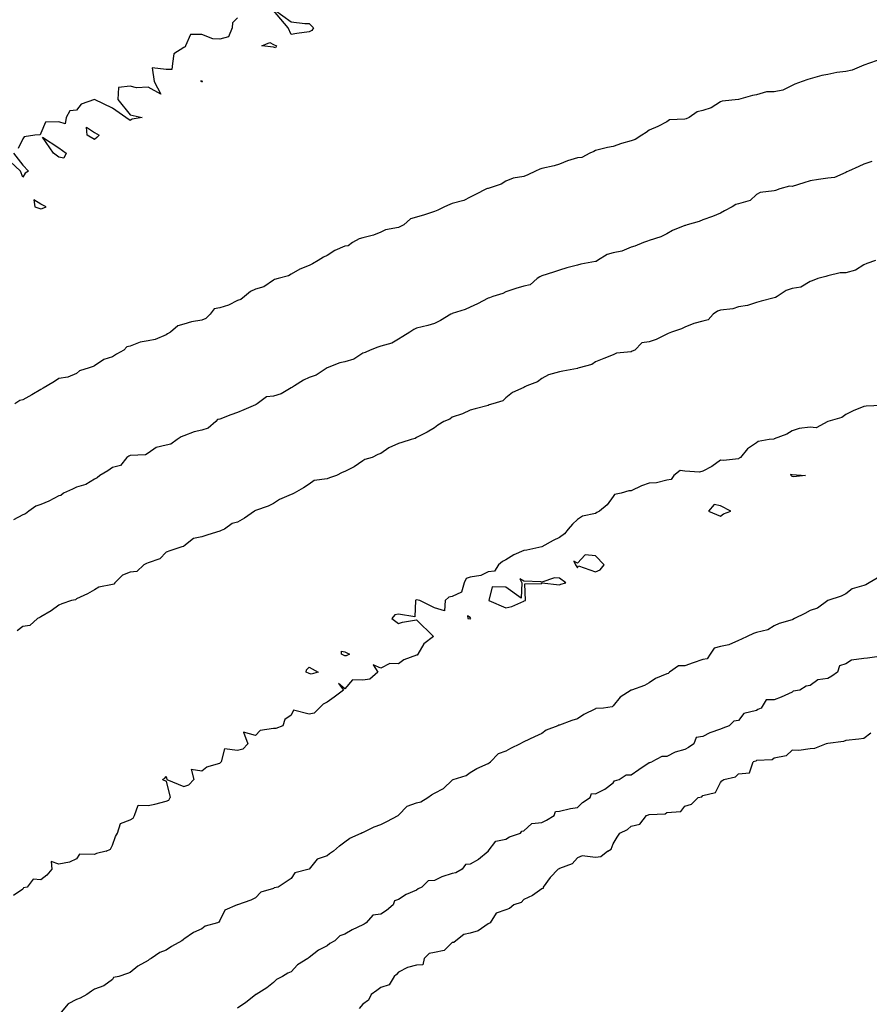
# Model space of a CAD drawing. Header units: inches. Extents: x 158323 to 160611, y 432808 to 437248.
# Tile 97 of 228: x 159426 to 159449, y 436757 to 436784. Entities that reach past the tile are written whole.
import ezdxf

# ---------------------------------------------------------------- set-up
doc = ezdxf.new("R2010")
doc.units = ezdxf.units.IN
doc.header["$MEASUREMENT"] = 0
for name, color, linetype, lineweight in [('Hoogtelijn-bestaand 10.00 M', 7, 'Continuous', 15), ('Hoogtelijn-bestaand 11.00 M', 7, 'Continuous', 15), ('Hoogtelijn-bestaand 12.00 M', 7, 'Continuous', 15), ('Hoogtelijn-bestaand 5.00 M', 7, 'Continuous', 15), ('Hoogtelijn-bestaand 6.00 M', 7, 'Continuous', 15), ('Hoogtelijn-bestaand 7.00 M', 7, 'Continuous', 15), ('Hoogtelijn-bestaand 8.00 M', 7, 'Continuous', 15), ('Hoogtelijn-bestaand 9.00 M', 7, 'Continuous', 15)]:
    doc.layers.add(name, color=color, linetype=linetype, lineweight=lineweight)

msp = doc.modelspace()

# ---------------------------------------------------------------- linework, layer by layer
at = {"layer": 'Hoogtelijn-bestaand 10.00 M', "color": 252, "linetype": 'Continuous', "lineweight": 25}
msp.add_polyline3d([(159449.479, 436780.521, 10), (159449.25, 436780.438, 10), (159449.118, 436780.382, 10), (159448.823, 436780.25, 10), (159448.776, 436780.224, 10), (159448.75, 436780.213, 10), (159448.434, 436780.066, 10), (159448.25, 436780.05, 10), (159447.986, 436780.014, 10), (159447.75, 436779.977, 10), (159447.581, 436779.919, 10), (159447.25, 436779.822, 10), (159447.174, 436779.826, 10), (159446.909, 436779.75, 10), (159446.789, 436779.711, 10), (159446.75, 436779.702, 10), (159446.353, 436779.647, 10), (159446.25, 436779.597, 10), (159446.073, 436779.427, 10), (159445.75, 436779.336, 10), (159445.68, 436779.32, 10), (159445.572, 436779.25, 10), (159445.36, 436779.14, 10), (159445.25, 436779.078, 10), (159445.023, 436778.977, 10), (159444.75, 436778.888, 10), (159444.655, 436778.845, 10), (159444.319, 436778.75, 10), (159444.272, 436778.728, 10), (159444.25, 436778.727, 10), (159443.906, 436778.594, 10), (159443.75, 436778.5, 10), (159443.583, 436778.417, 10), (159443.25, 436778.312, 10), (159443.207, 436778.293, 10), (159443.099, 436778.25, 10), (159442.851, 436778.149, 10), (159442.75, 436778.122, 10), (159442.49, 436778.01, 10), (159442.25, 436777.962, 10), (159442.081, 436777.919, 10), (159441.807, 436777.75, 10), (159441.773, 436777.727, 10), (159441.75, 436777.723, 10), (159441.347, 436777.653, 10), (159441.25, 436777.621, 10), (159440.951, 436777.549, 10), (159440.75, 436777.486, 10), (159440.579, 436777.421, 10), (159440.25, 436777.32, 10), (159440.201, 436777.299, 10), (159440.121, 436777.25, 10), (159439.925, 436777.075, 10), (159439.75, 436777.037, 10), (159439.53, 436776.97, 10), (159439.25, 436776.872, 10), (159439.167, 436776.833, 10), (159438.881, 436776.75, 10), (159438.788, 436776.713, 10), (159438.75, 436776.696, 10), (159438.46, 436776.54, 10), (159438.25, 436776.445, 10), (159438.114, 436776.386, 10), (159437.75, 436776.272, 10), (159437.735, 436776.265, 10), (159437.707, 436776.25, 10), (159437.422, 436776.079, 10), (159437.25, 436775.992, 10), (159437.067, 436775.933, 10), (159436.75, 436775.86, 10), (159436.68, 436775.82, 10), (159436.561, 436775.75, 10), (159436.372, 436775.628, 10), (159436.25, 436775.555, 10), (159436.058, 436775.442, 10), (159435.75, 436775.357, 10), (159435.667, 436775.333, 10), (159435.457, 436775.25, 10), (159435.321, 436775.179, 10), (159435.25, 436775.166, 10), (159435.003, 436774.997, 10), (159434.75, 436774.917, 10), (159434.612, 436774.889, 10), (159434.25, 436774.75, 10), (159433.949, 436774.551, 10), (159433.75, 436774.487, 10), (159433.594, 436774.406, 10), (159433.343, 436774.25, 10), (159433.288, 436774.212, 10), (159433.25, 436774.197, 10), (159432.971, 436774.029, 10), (159432.75, 436773.966, 10), (159432.559, 436773.941, 10), (159432.301, 436773.75, 10), (159432.269, 436773.731, 10), (159432.25, 436773.721, 10), (159431.923, 436773.577, 10), (159431.75, 436773.505, 10), (159431.559, 436773.441, 10), (159431.25, 436773.323, 10), (159431.192, 436773.308, 10), (159431.145, 436773.25, 10), (159430.931, 436773.069, 10), (159430.75, 436773.011, 10), (159430.537, 436772.963, 10), (159430.25, 436772.851, 10), (159430.174, 436772.826, 10), (159430.06, 436772.75, 10), (159429.881, 436772.619, 10), (159429.75, 436772.593, 10), (159429.471, 436772.529, 10), (159429.25, 436772.37, 10), (159429.173, 436772.327, 10), (159428.75, 436772.305, 10), (159428.711, 436772.289, 10), (159428.656, 436772.25, 10), (159428.474, 436772.026, 10), (159428.25, 436771.966, 10), (159428.123, 436771.877, 10), (159427.898, 436771.75, 10), (159427.823, 436771.678, 10), (159427.75, 436771.646, 10), (159427.508, 436771.492, 10), (159427.25, 436771.419, 10), (159427.139, 436771.361, 10), (159426.888, 436771.25, 10), (159426.814, 436771.186, 10), (159426.75, 436771.182, 10), (159426.474, 436771.026, 10), (159426.25, 436770.933, 10), (159426.111, 436770.889, 10), (159425.912, 436770.75, 10), (159425.821, 436770.679, 10), (159425.75, 436770.651, 10), (159425.49, 436770.51, 10)], dxfattribs=at)
at = {"layer": 'Hoogtelijn-bestaand 11.00 M', "color": 252, "linetype": 'Continuous', "lineweight": 25}
msp.add_polyline3d([(159449.656, 436783.344, 11), (159449.385, 436783.25, 11), (159449.284, 436783.216, 11), (159449.25, 436783.204, 11), (159448.929, 436783.071, 11), (159448.75, 436783.034, 11), (159448.495, 436783.005, 11), (159448.25, 436782.947, 11), (159448.083, 436782.917, 11), (159447.75, 436782.828, 11), (159447.688, 436782.812, 11), (159447.529, 436782.75, 11), (159447.323, 436782.677, 11), (159447.25, 436782.642, 11), (159446.987, 436782.513, 11), (159446.75, 436782.461, 11), (159446.538, 436782.462, 11), (159446.25, 436782.377, 11), (159446.141, 436782.359, 11), (159445.75, 436782.25, 11), (159445.295, 436782.205, 11), (159445.25, 436782.181, 11), (159444.988, 436782.012, 11), (159444.75, 436781.946, 11), (159444.595, 436781.905, 11), (159444.371, 436781.75, 11), (159444.289, 436781.711, 11), (159444.25, 436781.699, 11), (159443.821, 436781.679, 11), (159443.75, 436781.623, 11), (159443.501, 436781.499, 11), (159443.25, 436781.393, 11), (159443.169, 436781.331, 11), (159443.049, 436781.25, 11), (159442.865, 436781.135, 11), (159442.75, 436781.091, 11), (159442.484, 436781.016, 11), (159442.25, 436780.933, 11), (159442.092, 436780.908, 11), (159441.75, 436780.82, 11), (159441.707, 436780.793, 11), (159441.6, 436780.75, 11), (159441.368, 436780.632, 11), (159441.25, 436780.618, 11), (159440.968, 436780.532, 11), (159440.75, 436780.438, 11), (159440.601, 436780.399, 11), (159440.25, 436780.325, 11), (159440.196, 436780.304, 11), (159440.079, 436780.25, 11), (159439.859, 436780.141, 11), (159439.75, 436780.101, 11), (159439.451, 436780.049, 11), (159439.25, 436779.968, 11), (159439.115, 436779.886, 11), (159438.75, 436779.765, 11), (159438.738, 436779.762, 11), (159438.712, 436779.75, 11), (159438.401, 436779.599, 11), (159438.25, 436779.519, 11), (159438.075, 436779.425, 11), (159437.75, 436779.34, 11), (159437.682, 436779.318, 11), (159437.53, 436779.25, 11), (159437.347, 436779.153, 11), (159437.25, 436779.118, 11), (159436.975, 436779.026, 11), (159436.75, 436778.958, 11), (159436.58, 436778.92, 11), (159436.393, 436778.75, 11), (159436.302, 436778.698, 11), (159436.25, 436778.674, 11), (159435.889, 436778.611, 11), (159435.75, 436778.547, 11), (159435.545, 436778.456, 11), (159435.25, 436778.389, 11), (159435.146, 436778.354, 11), (159434.962, 436778.25, 11), (159434.838, 436778.162, 11), (159434.75, 436778.15, 11), (159434.466, 436778.034, 11), (159434.25, 436777.894, 11), (159434.155, 436777.845, 11), (159434, 436777.75, 11), (159433.843, 436777.657, 11), (159433.75, 436777.613, 11), (159433.491, 436777.509, 11), (159433.25, 436777.374, 11), (159433.177, 436777.323, 11), (159432.881, 436777.25, 11), (159432.782, 436777.218, 11), (159432.75, 436777.206, 11), (159432.486, 436777.014, 11), (159432.25, 436776.947, 11), (159432.112, 436776.888, 11), (159431.94, 436776.75, 11), (159431.842, 436776.658, 11), (159431.75, 436776.632, 11), (159431.495, 436776.505, 11), (159431.25, 436776.429, 11), (159431.099, 436776.401, 11), (159430.983, 436776.25, 11), (159430.865, 436776.135, 11), (159430.75, 436776.086, 11), (159430.459, 436776.041, 11), (159430.25, 436775.972, 11), (159430.079, 436775.922, 11), (159429.874, 436775.75, 11), (159429.795, 436775.705, 11), (159429.75, 436775.677, 11), (159429.451, 436775.549, 11), (159429.25, 436775.504, 11), (159429.029, 436775.471, 11), (159428.75, 436775.358, 11), (159428.657, 436775.344, 11), (159428.569, 436775.25, 11), (159428.367, 436775.133, 11), (159428.25, 436775.064, 11), (159428.015, 436774.985, 11), (159427.75, 436774.808, 11), (159427.711, 436774.789, 11), (159427.606, 436774.75, 11), (159427.335, 436774.665, 11), (159427.25, 436774.596, 11), (159427.003, 436774.497, 11), (159426.75, 436774.451, 11), (159426.63, 436774.37, 11), (159426.43, 436774.25, 11), (159426.318, 436774.182, 11), (159426.25, 436774.146, 11), (159426.001, 436773.999, 11), (159425.75, 436773.861, 11), (159425.662, 436773.839, 11), (159425.523, 436773.75, 11)], dxfattribs=at)
at = {"layer": 'Hoogtelijn-bestaand 12.00 M', "color": 252, "linetype": 'Continuous', "lineweight": 25}
for points in [[(159431.75, 436784.528, 12), (159431.611, 436784.389, 12), (159431.603, 436784.25, 12), (159431.5, 436784, 12), (159431.25, 436783.934, 12), (159431.055, 436783.945, 12), (159430.75, 436784.067, 12), (159430.433, 436784.067, 12), (159430.298, 436783.75, 12), (159430.282, 436783.718, 12), (159430.25, 436783.705, 12), (159429.972, 436783.528, 12), (159429.927, 436783.25, 12), (159429.912, 436783.088, 12), (159429.75, 436783.088, 12), (159429.367, 436783.133, 12), (159429.422, 436782.75, 12), (159429.603, 436782.397, 12), (159429.25, 436782.596, 12), (159428.921, 436782.579, 12), (159428.75, 436782.618, 12), (159428.419, 436782.581, 12), (159428.408, 436782.25, 12), (159428.75, 436781.817, 12), (159429.083, 436781.75, 12), (159428.805, 436781.695, 12), (159428.75, 436781.662, 12), (159428.63, 436781.75, 12), (159428.25, 436782.007, 12), (159427.75, 436782.25, 12), (159427.379, 436782.121, 12), (159427.25, 436781.95, 12), (159427.065, 436781.935, 12), (159426.956, 436781.75, 12), (159426.934, 436781.566, 12), (159426.75, 436781.629, 12), (159426.383, 436781.617, 12), (159426.25, 436781.305, 12), (159426.234, 436781.266, 12), (159426.083, 436781.25, 12), (159425.79, 436781.21, 12), (159425.75, 436781.15, 12), (159425.617, 436780.883, 12)], [(159432.784, 436784.75, 12), (159433.25, 436784.414, 12), (159433.63, 436784.37, 12), (159433.75, 436784.37, 12), (159433.875, 436784.25, 12), (159433.824, 436784.176, 12), (159433.75, 436784.138, 12), (159433.404, 436784.096, 12), (159433.25, 436784.065, 12), (159433.168, 436784.25, 12), (159432.75, 436784.736, 12)], [(159425.483, 436780.75, 12), (159425.75, 436780.417, 12), (159425.904, 436780.25, 12), (159425.811, 436780.19, 12), (159425.75, 436780.083, 12), (159425.685, 436780.25, 12), (159425.25, 436780.647, 12)]]:
    msp.add_polyline3d(points, dxfattribs=at)
for points in [[(159432.432, 436783.75, 12), (159432.656, 436783.845, 12), (159432.75, 436783.782, 12), (159432.836, 436783.75, 12), (159432.812, 436783.689, 12), (159432.75, 436783.708, 12)], [(159430.726, 436782.774, 12), (159430.75, 436782.767, 12), (159430.768, 436782.75, 12), (159430.757, 436782.743, 12), (159430.75, 436782.74, 12), (159430.729, 436782.75, 12)], [(159427.528, 436781.472, 12), (159427.75, 436781.328, 12), (159427.883, 436781.25, 12), (159427.812, 436781.188, 12), (159427.75, 436781.132, 12), (159427.55, 436781.25, 12)], [(159426.3, 436781.2, 12), (159426.75, 436780.895, 12), (159426.964, 436780.75, 12), (159426.891, 436780.609, 12), (159426.75, 436780.638, 12), (159426.609, 436780.75, 12)], [(159426.058, 436779.442, 12), (159426.083, 436779.25, 12), (159426.25, 436779.199, 12), (159426.293, 436779.207, 12), (159426.397, 436779.25, 12), (159426.25, 436779.323, 12)]]:
    msp.add_polyline3d(points, close=True, dxfattribs=at)
at = {"layer": 'Hoogtelijn-bestaand 5.00 M', "color": 252, "linetype": 'Continuous', "lineweight": 25}
for p, q in [((159446.062, 436763.438, 5), (159446.159, 436763.75, 5)), ((159445.67, 436763.33, 5), (159445.75, 436763.413, 5)), ((159445.75, 436763.413, 5), (159446.062, 436763.438, 5)), ((159445.113, 436762.887, 5), (159445.25, 436763.169, 5)), ((159445.25, 436763.169, 5), (159445.283, 436763.217, 5)), ((159445.283, 436763.217, 5), (159445.338, 436763.25, 5)), ((159445.338, 436763.25, 5), (159445.67, 436763.33, 5)), ((159444.728, 436762.772, 5), (159444.75, 436762.809, 5)), ((159444.75, 436762.809, 5), (159445.113, 436762.887, 5)), ((159444.25, 436762.507, 5), (159444.433, 436762.567, 5)), ((159444.433, 436762.567, 5), (159444.625, 436762.75, 5)), ((159444.625, 436762.75, 5), (159444.728, 436762.772, 5)), ((159442.995, 436762.006, 5), (159443.181, 436762.25, 5)), ((159443.181, 436762.25, 5), (159443.232, 436762.268, 5)), ((159443.232, 436762.268, 5), (159443.25, 436762.279, 5)), ((159443.25, 436762.279, 5), (159443.703, 436762.297, 5)), ((159443.703, 436762.297, 5), (159443.75, 436762.332, 5)), ((159443.75, 436762.332, 5), (159444.138, 436762.362, 5)), ((159444.138, 436762.362, 5), (159444.25, 436762.507, 5)), ((159442.75, 436761.948, 5), (159442.995, 436762.006, 5)), ((159442.359, 436761.641, 5), (159442.437, 436761.75, 5)), ((159442.437, 436761.75, 5), (159442.647, 436761.853, 5)), ((159442.647, 436761.853, 5), (159442.75, 436761.948, 5)), ((159442.191, 436761.309, 5), (159442.25, 436761.457, 5)), ((159442.25, 436761.457, 5), (159442.359, 436761.641, 5)), ((159442.098, 436761.25, 5), (159442.191, 436761.309, 5))]:
    msp.add_line(p, q, dxfattribs=at)
for points in [[(159449.45, 436764.55, 5), (159449.25, 436764.402, 5), (159449.119, 436764.381, 5), (159448.75, 436764.346, 5), (159448.688, 436764.312, 5), (159448.25, 436764.26, 5), (159448.244, 436764.256, 5), (159448.2, 436764.25, 5), (159447.88, 436764.12, 5), (159447.75, 436764.109, 5), (159447.439, 436764.061, 5), (159447.25, 436764.07, 5), (159447.081, 436763.919, 5), (159446.75, 436763.845, 5), (159446.696, 436763.804, 5), (159446.25, 436763.782, 5), (159446.237, 436763.763, 5), (159446.159, 436763.75, 5)], [(159442.098, 436761.25, 5), (159441.904, 436761.096, 5), (159441.75, 436761.075, 5), (159441.378, 436761.122, 5), (159441.25, 436761.062, 5), (159441.104, 436760.896, 5), (159440.75, 436760.771, 5), (159440.742, 436760.758, 5), (159440.708, 436760.75, 5), (159440.485, 436760.515, 5), (159440.294, 436760.25, 5), (159440.289, 436760.211, 5), (159440.25, 436760.195, 5), (159439.991, 436760.009, 5), (159439.75, 436759.903, 5), (159439.678, 436759.822, 5), (159439.476, 436759.75, 5), (159439.349, 436759.651, 5), (159439.25, 436759.616, 5), (159438.979, 436759.521, 5), (159438.809, 436759.25, 5), (159438.75, 436759.217, 5), (159438.472, 436759.029, 5), (159438.25, 436758.957, 5), (159438.078, 436758.922, 5), (159437.852, 436758.75, 5), (159437.798, 436758.702, 5), (159437.75, 436758.703, 5), (159437.528, 436758.472, 5), (159437.25, 436758.425, 5), (159437.104, 436758.397, 5), (159436.967, 436758.25, 5), (159436.927, 436758.073, 5), (159436.75, 436758.068, 5), (159436.499, 436758.001, 5), (159436.25, 436757.869, 5), (159436.196, 436757.804, 5), (159436.128, 436757.75, 5), (159435.984, 436757.516, 5), (159435.75, 436757.44, 5), (159435.638, 436757.362, 5), (159435.485, 436757.25, 5), (159435.412, 436757.088, 5), (159435.25, 436756.981, 5), (159435.146, 436756.854, 5)]]:
    msp.add_polyline3d(points, dxfattribs=at)
at = {"layer": 'Hoogtelijn-bestaand 6.00 M', "color": 252, "linetype": 'Continuous', "lineweight": 25}
for p, q in [((159442.963, 436763.537, 6), (159443.25, 436763.724, 6)), ((159443.25, 436763.724, 6), (159443.27, 436763.73, 6)), ((159443.27, 436763.73, 6), (159443.325, 436763.75, 6)), ((159442.414, 436763.25, 6), (159442.615, 436763.385, 6)), ((159442.615, 436763.385, 6), (159442.75, 436763.38, 6)), ((159442.75, 436763.38, 6), (159442.963, 436763.537, 6)), ((159442.014, 436762.986, 6), (159442.25, 436763.162, 6)), ((159442.25, 436763.162, 6), (159442.287, 436763.214, 6)), ((159442.287, 436763.214, 6), (159442.414, 436763.25, 6)), ((159441.609, 436762.75, 6), (159441.641, 436762.859, 6)), ((159441.641, 436762.859, 6), (159441.75, 436762.857, 6)), ((159441.75, 436762.857, 6), (159442.014, 436762.986, 6)), ((159441.25, 436762.467, 6), (159441.387, 436762.613, 6)), ((159441.387, 436762.613, 6), (159441.609, 436762.75, 6)), ((159440.382, 436762.119, 6), (159440.597, 436762.25, 6)), ((159440.597, 436762.25, 6), (159440.638, 436762.362, 6)), ((159440.638, 436762.362, 6), (159440.75, 436762.368, 6)), ((159440.75, 436762.368, 6), (159441.06, 436762.44, 6)), ((159441.06, 436762.44, 6), (159441.25, 436762.467, 6)), ((159439.75, 436761.817, 6), (159439.974, 436762.027, 6)), ((159439.974, 436762.027, 6), (159440.25, 436762.052, 6)), ((159440.25, 436762.052, 6), (159440.382, 436762.119, 6)), ((159439.352, 436761.649, 6), (159439.658, 436761.75, 6)), ((159439.658, 436761.75, 6), (159439.692, 436761.809, 6)), ((159439.692, 436761.809, 6), (159439.75, 436761.817, 6)), ((159438.759, 436761.25, 6), (159438.967, 436761.533, 6)), ((159438.967, 436761.533, 6), (159439.25, 436761.588, 6)), ((159439.25, 436761.588, 6), (159439.352, 436761.649, 6))]:
    msp.add_line(p, q, dxfattribs=at)
for points in [[(159449.75, 436766.697, 6), (159449.355, 436766.645, 6), (159449.25, 436766.633, 6), (159448.913, 436766.587, 6), (159448.75, 436766.481, 6), (159448.573, 436766.427, 6), (159448.516, 436766.25, 6), (159448.36, 436766.141, 6), (159448.25, 436766.076, 6), (159447.964, 436766.037, 6), (159447.75, 436765.878, 6), (159447.64, 436765.86, 6), (159447.466, 436765.75, 6), (159447.283, 436765.717, 6), (159447.25, 436765.694, 6), (159446.945, 436765.555, 6), (159446.75, 436765.481, 6), (159446.522, 436765.478, 6), (159446.385, 436765.25, 6), (159446.295, 436765.205, 6), (159446.25, 436765.181, 6), (159445.901, 436765.099, 6), (159445.75, 436764.906, 6), (159445.619, 436764.881, 6), (159445.491, 436764.75, 6), (159445.317, 436764.683, 6), (159445.25, 436764.658, 6), (159444.946, 436764.555, 6), (159444.75, 436764.453, 6), (159444.569, 436764.431, 6), (159444.499, 436764.25, 6), (159444.356, 436764.144, 6), (159444.25, 436764.091, 6), (159443.98, 436764.02, 6), (159443.75, 436763.898, 6), (159443.604, 436763.896, 6), (159443.325, 436763.75, 6)], [(159438.759, 436761.25, 6), (159438.754, 436761.247, 6), (159438.75, 436761.239, 6), (159438.482, 436761.018, 6), (159438.25, 436760.887, 6), (159438.122, 436760.878, 6), (159438.03, 436760.75, 6), (159437.854, 436760.646, 6), (159437.75, 436760.631, 6), (159437.461, 436760.539, 6), (159437.25, 436760.433, 6), (159437.078, 436760.422, 6), (159436.897, 436760.25, 6), (159436.8, 436760.2, 6), (159436.75, 436760.158, 6), (159436.458, 436760.042, 6), (159436.25, 436759.9, 6), (159436.138, 436759.862, 6), (159436.1, 436759.75, 6), (159435.909, 436759.591, 6), (159435.75, 436759.492, 6), (159435.532, 436759.468, 6), (159435.343, 436759.25, 6), (159435.285, 436759.215, 6), (159435.25, 436759.19, 6), (159434.951, 436759.05, 6), (159434.75, 436758.929, 6), (159434.613, 436758.887, 6), (159434.469, 436758.75, 6), (159434.328, 436758.672, 6), (159434.25, 436758.604, 6), (159434.013, 436758.487, 6), (159433.75, 436758.282, 6), (159433.729, 436758.271, 6), (159433.711, 436758.25, 6), (159433.425, 436758.075, 6), (159433.25, 436757.878, 6), (159433.159, 436757.841, 6), (159433.008, 436757.75, 6), (159432.835, 436757.665, 6), (159432.75, 436757.585, 6), (159432.568, 436757.432, 6), (159432.266, 436757.25, 6), (159432.256, 436757.244, 6), (159432.25, 436757.24, 6), (159431.979, 436757.021, 6), (159431.75, 436756.863, 6)]]:
    msp.add_polyline3d(points, dxfattribs=at)
at = {"layer": 'Hoogtelijn-bestaand 7.00 M', "color": 252, "linetype": 'Continuous', "lineweight": 25}
for p, q in [((159438.437, 436763.563, 7), (159438.75, 436763.701, 7)), ((159438.75, 436763.701, 7), (159438.778, 436763.722, 7)), ((159438.778, 436763.722, 7), (159438.817, 436763.75, 7)), ((159437.777, 436763.25, 7), (159438.136, 436763.364, 7)), ((159438.136, 436763.364, 7), (159438.25, 436763.446, 7)), ((159438.25, 436763.446, 7), (159438.437, 436763.563, 7)), ((159437.502, 436762.998, 7), (159437.75, 436763.237, 7)), ((159437.75, 436763.237, 7), (159437.758, 436763.242, 7)), ((159437.758, 436763.242, 7), (159437.777, 436763.25, 7)), ((159437.066, 436762.75, 7), (159437.172, 436762.828, 7)), ((159437.172, 436762.828, 7), (159437.25, 436762.868, 7)), ((159437.25, 436762.868, 7), (159437.502, 436762.998, 7)), ((159436.25, 436762.256, 7), (159436.492, 436762.509, 7)), ((159436.492, 436762.509, 7), (159436.75, 436762.6, 7)), ((159436.75, 436762.6, 7), (159436.875, 436762.625, 7)), ((159436.875, 436762.625, 7), (159437.066, 436762.75, 7)), ((159435.922, 436762.078, 7), (159436.241, 436762.25, 7)), ((159436.241, 436762.25, 7), (159436.246, 436762.254, 7)), ((159436.246, 436762.254, 7), (159436.25, 436762.256, 7)), ((159435.566, 436761.934, 7), (159435.75, 436761.993, 7)), ((159435.75, 436761.993, 7), (159435.922, 436762.078, 7)), ((159434.886, 436761.614, 7), (159435.205, 436761.75, 7)), ((159435.205, 436761.75, 7), (159435.231, 436761.769, 7)), ((159435.231, 436761.769, 7), (159435.25, 436761.776, 7)), ((159435.25, 436761.776, 7), (159435.566, 436761.934, 7)), ((159434.601, 436761.399, 7), (159434.75, 436761.508, 7)), ((159434.75, 436761.508, 7), (159434.886, 436761.614, 7)), ((159434.433, 436761.25, 7), (159434.601, 436761.399, 7))]:
    msp.add_line(p, q, dxfattribs=at)
for points in [[(159449.623, 436768.877, 7), (159449.399, 436768.75, 7), (159449.31, 436768.69, 7), (159449.25, 436768.674, 7), (159448.924, 436768.576, 7), (159448.75, 436768.438, 7), (159448.621, 436768.379, 7), (159448.25, 436768.252, 7), (159448.249, 436768.251, 7), (159448.247, 436768.25, 7), (159447.958, 436768.042, 7), (159447.75, 436767.973, 7), (159447.607, 436767.893, 7), (159447.321, 436767.75, 7), (159447.274, 436767.726, 7), (159447.25, 436767.714, 7), (159446.888, 436767.612, 7), (159446.75, 436767.546, 7), (159446.567, 436767.434, 7), (159446.25, 436767.361, 7), (159446.17, 436767.33, 7), (159445.992, 436767.25, 7), (159445.831, 436767.169, 7), (159445.75, 436767.139, 7), (159445.482, 436767.018, 7), (159445.25, 436766.971, 7), (159445.074, 436766.926, 7), (159444.955, 436766.75, 7), (159444.873, 436766.627, 7), (159444.75, 436766.602, 7), (159444.484, 436766.516, 7), (159444.25, 436766.432, 7), (159444.073, 436766.427, 7), (159443.823, 436766.25, 7), (159443.787, 436766.213, 7), (159443.75, 436766.205, 7), (159443.427, 436766.073, 7), (159443.25, 436765.952, 7), (159443.12, 436765.88, 7), (159442.761, 436765.75, 7), (159442.753, 436765.748, 7), (159442.75, 436765.745, 7), (159442.444, 436765.556, 7), (159442.25, 436765.307, 7), (159442.216, 436765.284, 7), (159441.977, 436765.25, 7), (159441.767, 436765.234, 7), (159441.75, 436765.223, 7), (159441.431, 436765.069, 7), (159441.25, 436764.952, 7), (159441.095, 436764.905, 7), (159440.75, 436764.771, 7), (159440.733, 436764.767, 7), (159440.7, 436764.75, 7), (159440.371, 436764.63, 7), (159440.25, 436764.536, 7), (159440.051, 436764.449, 7), (159439.75, 436764.307, 7), (159439.714, 436764.286, 7), (159439.647, 436764.25, 7), (159439.381, 436764.119, 7), (159439.25, 436764.047, 7), (159439.032, 436763.968, 7), (159438.817, 436763.75, 7)], [(159434.433, 436761.25, 7), (159434.323, 436761.178, 7), (159434.25, 436761.117, 7), (159433.971, 436761.029, 7), (159433.753, 436760.75, 7), (159433.751, 436760.749, 7), (159433.75, 436760.748, 7), (159433.355, 436760.645, 7), (159433.25, 436760.485, 7), (159433.105, 436760.395, 7), (159432.881, 436760.25, 7), (159432.776, 436760.224, 7), (159432.75, 436760.211, 7), (159432.399, 436760.102, 7), (159432.25, 436759.948, 7), (159432.117, 436759.883, 7), (159431.75, 436759.753, 7), (159431.748, 436759.752, 7), (159431.742, 436759.75, 7), (159431.398, 436759.602, 7), (159431.25, 436759.31, 7), (159431.231, 436759.269, 7), (159431.187, 436759.25, 7), (159430.843, 436759.157, 7), (159430.75, 436759.083, 7), (159430.523, 436758.977, 7), (159430.25, 436758.795, 7), (159430.225, 436758.775, 7), (159430.193, 436758.75, 7), (159429.908, 436758.592, 7), (159429.75, 436758.483, 7), (159429.577, 436758.423, 7), (159429.335, 436758.25, 7), (159429.278, 436758.222, 7), (159429.25, 436758.2, 7), (159428.958, 436758.042, 7), (159428.75, 436757.86, 7), (159428.67, 436757.831, 7), (159428.43, 436757.75, 7), (159428.282, 436757.718, 7), (159428.25, 436757.671, 7), (159428.013, 436757.488, 7), (159427.75, 436757.392, 7), (159427.664, 436757.336, 7), (159427.538, 436757.25, 7), (159427.354, 436757.146, 7), (159427.25, 436757.107, 7), (159427.011, 436756.989, 7), (159426.817, 436756.75, 7)]]:
    msp.add_polyline3d(points, dxfattribs=at)
at = {"layer": 'Hoogtelijn-bestaand 8.00 M', "color": 252, "linetype": 'Continuous', "lineweight": 25}
for p, q in [((159430.892, 436763.608, 8), (159431.25, 436763.711, 8)), ((159431.25, 436763.711, 8), (159431.273, 436763.727, 8)), ((159431.273, 436763.727, 8), (159431.294, 436763.75, 8)), ((159429.713, 436763.287, 8), (159429.75, 436763.341, 8)), ((159429.75, 436763.341, 8), (159429.773, 436763.25, 8)), ((159430.456, 436763.545, 8), (159430.527, 436763.25, 8)), ((159430.456, 436763.545, 8), (159430.75, 436763.5, 8)), ((159430.75, 436763.5, 8), (159430.892, 436763.608, 8)), ((159429.65, 436763.25, 8), (159429.713, 436763.287, 8)), ((159429.65, 436763.25, 8), (159429.75, 436763.203, 8)), ((159429.75, 436763.203, 8), (159429.862, 436762.75, 8)), ((159429.773, 436763.25, 8), (159430.25, 436763.058, 8)), ((159430.25, 436763.058, 8), (159430.392, 436763.108, 8)), ((159430.392, 436763.108, 8), (159430.527, 436763.25, 8)), ((159428.873, 436762.25, 8), (159428.969, 436762.532, 8)), ((159428.969, 436762.532, 8), (159429.25, 436762.526, 8)), ((159429.25, 436762.526, 8), (159429.44, 436762.56, 8)), ((159429.44, 436762.56, 8), (159429.75, 436762.651, 8)), ((159429.75, 436762.651, 8), (159429.828, 436762.672, 8)), ((159429.828, 436762.672, 8), (159429.862, 436762.75, 8)), ((159428.831, 436762.169, 8), (159428.873, 436762.25, 8)), ((159428.391, 436761.75, 8), (159428.475, 436762.025, 8)), ((159428.475, 436762.025, 8), (159428.75, 436762.131, 8)), ((159428.75, 436762.131, 8), (159428.831, 436762.169, 8)), ((159428.34, 436761.66, 8), (159428.391, 436761.75, 8)), ((159428.197, 436761.303, 8), (159428.25, 436761.417, 8)), ((159428.25, 436761.417, 8), (159428.34, 436761.66, 8)), ((159428.073, 436761.25, 8), (159428.197, 436761.303, 8))]:
    msp.add_line(p, q, dxfattribs=at)
for points in [[(159449.75, 436773.705, 8), (159449.321, 436773.679, 8), (159449.25, 436773.674, 8), (159448.952, 436773.548, 8), (159448.75, 436773.453, 8), (159448.638, 436773.362, 8), (159448.25, 436773.25, 8), (159447.92, 436773.08, 8), (159447.75, 436773.096, 8), (159447.445, 436773.055, 8), (159447.25, 436772.995, 8), (159447.099, 436772.901, 8), (159446.75, 436772.769, 8), (159446.735, 436772.765, 8), (159446.607, 436772.75, 8), (159446.303, 436772.697, 8), (159446.25, 436772.661, 8), (159446.005, 436772.495, 8), (159445.808, 436772.25, 8), (159445.773, 436772.227, 8), (159445.75, 436772.211, 8), (159445.333, 436772.167, 8), (159445.25, 436772.174, 8), (159445.003, 436771.997, 8), (159444.75, 436771.865, 8), (159444.659, 436771.841, 8), (159444.25, 436771.864, 8), (159444.117, 436771.883, 8), (159443.942, 436771.75, 8), (159443.869, 436771.631, 8), (159443.75, 436771.611, 8), (159443.455, 436771.545, 8), (159443.25, 436771.536, 8), (159443.039, 436771.461, 8), (159442.75, 436771.316, 8), (159442.682, 436771.318, 8), (159442.472, 436771.25, 8), (159442.287, 436771.213, 8), (159442.25, 436771.155, 8), (159442.076, 436770.924, 8), (159441.864, 436770.75, 8), (159441.79, 436770.71, 8), (159441.75, 436770.68, 8), (159441.39, 436770.61, 8), (159441.25, 436770.519, 8), (159441.115, 436770.385, 8), (159440.991, 436770.25, 8), (159440.885, 436770.115, 8), (159440.75, 436770.018, 8), (159440.571, 436769.929, 8), (159440.25, 436769.75, 8), (159439.836, 436769.664, 8), (159439.75, 436769.646, 8), (159439.469, 436769.531, 8), (159439.25, 436769.39, 8), (159439.158, 436769.342, 8), (159439.044, 436769.25, 8), (159438.929, 436769.071, 8), (159438.75, 436769.058, 8), (159438.545, 436768.955, 8), (159438.25, 436768.901, 8), (159438.136, 436768.864, 8), (159438.083, 436768.75, 8), (159438.013, 436768.487, 8), (159437.75, 436768.365, 8), (159437.653, 436768.347, 8), (159437.55, 436768.25, 8), (159437.531, 436767.969, 8), (159437.25, 436768.045, 8), (159436.841, 436768.25, 8), (159436.75, 436768.27, 8), (159436.736, 436768.264, 8), (159436.72, 436768.25, 8), (159436.706, 436767.794, 8), (159436.25, 436767.872, 8), (159436.146, 436767.854, 8), (159436.058, 436767.75, 8), (159436.25, 436767.607, 8), (159436.357, 436767.644, 8), (159436.75, 436767.713, 8), (159437.224, 436767.25, 8), (159436.953, 436767.047, 8), (159436.792, 436766.75, 8), (159436.772, 436766.728, 8), (159436.75, 436766.725, 8), (159436.4, 436766.6, 8), (159436.25, 436766.484, 8), (159436.007, 436766.493, 8), (159435.75, 436766.362, 8), (159435.539, 436766.461, 8), (159435.669, 436766.25, 8), (159435.444, 436766.056, 8), (159435.25, 436766.024, 8), (159434.958, 436766.042, 8), (159434.75, 436765.788, 8), (159434.568, 436765.932, 8), (159434.715, 436765.75, 8), (159434.451, 436765.549, 8), (159434.25, 436765.415, 8), (159434.143, 436765.357, 8), (159434.033, 436765.25, 8), (159433.891, 436765.109, 8), (159433.75, 436765.076, 8), (159433.312, 436765.188, 8), (159433.25, 436765.054, 8), (159433.07, 436764.93, 8), (159433.017, 436764.75, 8), (159432.823, 436764.677, 8), (159432.75, 436764.682, 8), (159432.382, 436764.619, 8), (159432.25, 436764.481, 8), (159431.92, 436764.58, 8), (159432.041, 436764.25, 8), (159431.901, 436764.099, 8), (159431.75, 436764.063, 8), (159431.386, 436764.114, 8), (159431.294, 436763.75, 8)], [(159428.073, 436761.25, 8), (159427.811, 436761.189, 8), (159427.75, 436761.161, 8), (159427.336, 436761.164, 8), (159427.25, 436761.04, 8), (159427.057, 436760.943, 8), (159426.75, 436760.891, 8), (159426.541, 436760.959, 8), (159426.558, 436760.75, 8), (159426.415, 436760.585, 8), (159426.25, 436760.448, 8), (159426.034, 436760.466, 8), (159425.87, 436760.25, 8), (159425.77, 436760.23, 8), (159425.75, 436760.189, 8), (159425.485, 436760.016, 8)]]:
    msp.add_polyline3d(points, dxfattribs=at)
for points in [[(159447.217, 436771.783, 8), (159447.25, 436771.778, 8), (159447.625, 436771.75, 8), (159447.289, 436771.711, 8), (159447.25, 436771.714, 8), (159447.227, 436771.75, 8)], [(159444.917, 436770.75, 8), (159445.25, 436770.61, 8), (159445.329, 436770.671, 8), (159445.539, 436770.75, 8), (159445.25, 436770.894, 8), (159445.067, 436770.933, 8)], [(159441.145, 436769.355, 8), (159441.193, 436769.25, 8), (159441.25, 436769.167, 8), (159441.277, 436769.223, 8), (159441.75, 436769.052, 8), (159441.887, 436769.113, 8), (159442, 436769.25, 8), (159441.75, 436769.503, 8), (159441.466, 436769.534, 8), (159441.25, 436769.301, 8)], [(159438.777, 436768.25, 8), (159439.25, 436768.051, 8), (159439.413, 436768.088, 8), (159439.75, 436768.237, 8), (159439.76, 436768.24, 8), (159439.799, 436768.25, 8), (159439.783, 436768.717, 8), (159440.25, 436768.733, 8), (159440.256, 436768.744, 8), (159440.75, 436768.689, 8), (159440.79, 436768.711, 8), (159440.927, 436768.75, 8), (159440.75, 436768.881, 8), (159440.612, 436768.888, 8), (159440.25, 436768.767, 8), (159440.229, 436768.771, 8), (159439.75, 436768.79, 8), (159439.639, 436768.861, 8), (159439.7, 436768.75, 8), (159439.679, 436768.321, 8), (159439.25, 436768.623, 8), (159438.866, 436768.634, 8)], [(159438.179, 436767.821, 8), (159438.188, 436767.75, 8), (159438.25, 436767.743, 8), (159438.254, 436767.746, 8), (159438.274, 436767.75, 8), (159438.25, 436767.776, 8)], [(159434.654, 436766.75, 8), (159434.657, 436766.843, 8), (159434.75, 436766.823, 8), (159434.875, 436766.75, 8), (159434.79, 436766.71, 8), (159434.75, 436766.704, 8)], [(159433.665, 436766.25, 8), (159433.68, 436766.32, 8), (159433.75, 436766.39, 8), (159434, 436766.25, 8), (159433.808, 436766.192, 8), (159433.75, 436766.216, 8)]]:
    msp.add_polyline3d(points, close=True, dxfattribs=at)
at = {"layer": 'Hoogtelijn-bestaand 9.00 M', "color": 252, "linetype": 'Continuous', "lineweight": 25}
msp.add_polyline3d([(159449.583, 436777.75, 9), (159449.336, 436777.664, 9), (159449.25, 436777.627, 9), (159449.017, 436777.483, 9), (159448.75, 436777.411, 9), (159448.597, 436777.404, 9), (159448.25, 436777.323, 9), (159448.195, 436777.305, 9), (159447.964, 436777.25, 9), (159447.814, 436777.186, 9), (159447.75, 436777.169, 9), (159447.49, 436777.01, 9), (159447.25, 436776.965, 9), (159447.082, 436776.918, 9), (159446.828, 436776.75, 9), (159446.781, 436776.719, 9), (159446.75, 436776.709, 9), (159446.384, 436776.616, 9), (159446.25, 436776.58, 9), (159446.005, 436776.495, 9), (159445.75, 436776.453, 9), (159445.595, 436776.405, 9), (159445.25, 436776.361, 9), (159445.163, 436776.337, 9), (159445.041, 436776.25, 9), (159444.903, 436776.097, 9), (159444.75, 436776.054, 9), (159444.505, 436775.995, 9), (159444.25, 436775.885, 9), (159444.158, 436775.842, 9), (159443.882, 436775.75, 9), (159443.79, 436775.71, 9), (159443.75, 436775.698, 9), (159443.451, 436775.549, 9), (159443.25, 436775.478, 9), (159443.05, 436775.45, 9), (159442.853, 436775.25, 9), (159442.783, 436775.217, 9), (159442.75, 436775.201, 9), (159442.341, 436775.159, 9), (159442.25, 436775.115, 9), (159441.986, 436775.014, 9), (159441.75, 436774.92, 9), (159441.652, 436774.849, 9), (159441.296, 436774.75, 9), (159441.261, 436774.74, 9), (159441.25, 436774.736, 9), (159440.84, 436774.66, 9), (159440.75, 436774.643, 9), (159440.44, 436774.56, 9), (159440.25, 436774.457, 9), (159440.137, 436774.363, 9), (159439.831, 436774.25, 9), (159439.779, 436774.221, 9), (159439.75, 436774.208, 9), (159439.435, 436774.065, 9), (159439.25, 436773.912, 9), (159439.164, 436773.836, 9), (159438.887, 436773.75, 9), (159438.779, 436773.721, 9), (159438.75, 436773.701, 9), (159438.391, 436773.61, 9), (159438.25, 436773.569, 9), (159438.035, 436773.465, 9), (159437.75, 436773.378, 9), (159437.68, 436773.32, 9), (159437.518, 436773.25, 9), (159437.35, 436773.15, 9), (159437.25, 436773.075, 9), (159437.048, 436772.953, 9), (159436.75, 436772.804, 9), (159436.718, 436772.782, 9), (159436.606, 436772.75, 9), (159436.337, 436772.663, 9), (159436.25, 436772.635, 9), (159435.978, 436772.522, 9), (159435.75, 436772.357, 9), (159435.672, 436772.328, 9), (159435.509, 436772.25, 9), (159435.309, 436772.192, 9), (159435.25, 436772.154, 9), (159435.01, 436771.99, 9), (159434.75, 436771.855, 9), (159434.673, 436771.827, 9), (159434.513, 436771.75, 9), (159434.322, 436771.678, 9), (159434.25, 436771.656, 9), (159433.89, 436771.61, 9), (159433.75, 436771.502, 9), (159433.596, 436771.404, 9), (159433.33, 436771.25, 9), (159433.276, 436771.225, 9), (159433.25, 436771.215, 9), (159432.926, 436771.074, 9), (159432.75, 436770.96, 9), (159432.608, 436770.892, 9), (159432.25, 436770.767, 9), (159432.237, 436770.763, 9), (159432.219, 436770.75, 9), (159431.946, 436770.554, 9), (159431.75, 436770.445, 9), (159431.599, 436770.401, 9), (159431.386, 436770.25, 9), (159431.29, 436770.21, 9), (159431.25, 436770.191, 9), (159430.916, 436770.084, 9), (159430.75, 436770.036, 9), (159430.516, 436769.984, 9), (159430.25, 436769.773, 9), (159430.237, 436769.763, 9), (159430.188, 436769.75, 9), (159429.861, 436769.639, 9), (159429.75, 436769.601, 9), (159429.578, 436769.422, 9), (159429.25, 436769.309, 9), (159429.209, 436769.291, 9), (159429.132, 436769.25, 9), (159428.933, 436769.067, 9), (159428.75, 436769.044, 9), (159428.535, 436768.965, 9), (159428.324, 436768.75, 9), (159428.288, 436768.713, 9), (159428.25, 436768.698, 9), (159427.871, 436768.63, 9), (159427.75, 436768.554, 9), (159427.56, 436768.441, 9), (159427.25, 436768.299, 9), (159427.224, 436768.276, 9), (159427.109, 436768.25, 9), (159426.841, 436768.159, 9), (159426.75, 436768.119, 9), (159426.537, 436767.963, 9), (159426.25, 436767.797, 9), (159426.224, 436767.776, 9), (159426.159, 436767.75, 9), (159425.946, 436767.554, 9), (159425.75, 436767.532, 9), (159425.594, 436767.406, 9)], dxfattribs=at)

doc.saveas('drawing.dxf')
